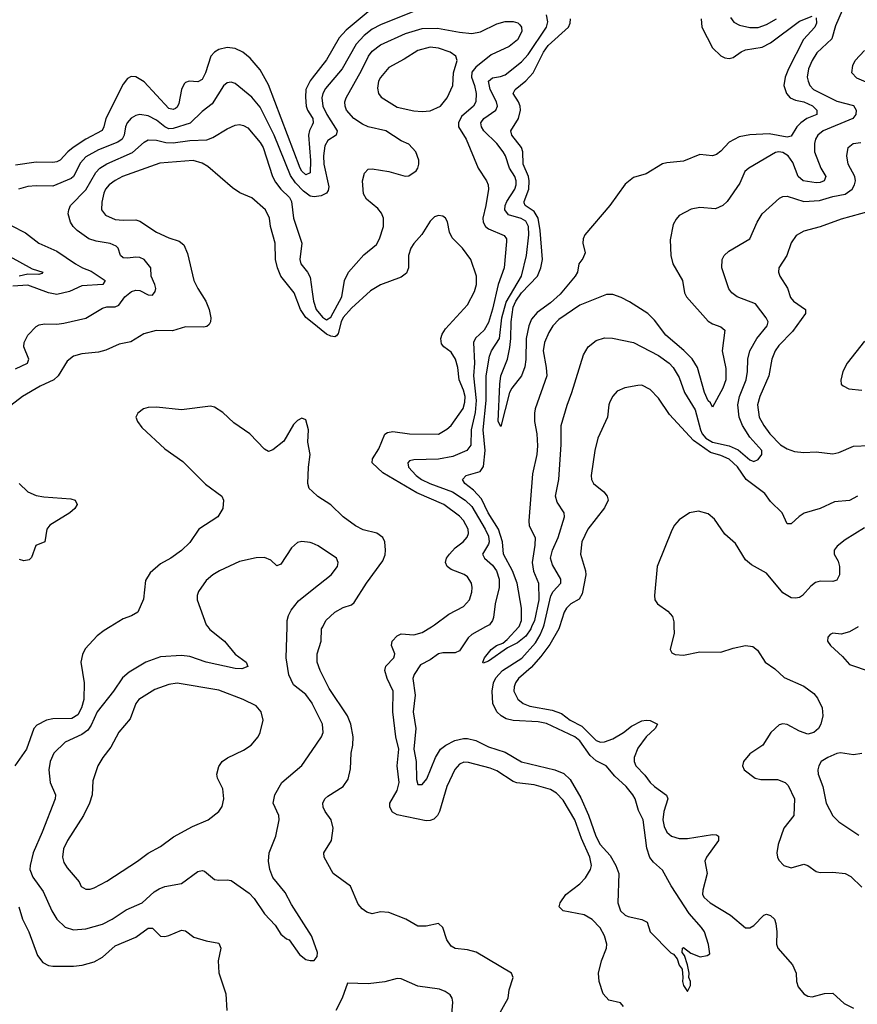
# Model space of a CAD drawing. Header units: inches. Extents: x 1694797 to 1849917, y 907313 to 1017959.
# Tile 45 of 256: x 1728591 to 1732628, y 928180 to 932926. Entities that reach past the tile are written whole.
import ezdxf

# ---------------------------------------------------------------- set-up
doc = ezdxf.new("R2010")
doc.units = ezdxf.units.IN
doc.header["$MEASUREMENT"] = 0
for name, color, linetype in [('B7922', 7, 'Continuous'), ('B7923', 7, 'Continuous'), ('B7932', 7, 'Continuous'), ('B7933', 7, 'Continuous')]:
    doc.layers.add(name, color=color, linetype=linetype)

msp = doc.modelspace()

# ---------------------------------------------------------------- linework, layer by layer
at = {"layer": 'B7922', "color": 5}
for points, elevation in [([(1729026.4, 930000), (1728997.7, 929982.3), (1728964.1, 929955.9), (1728906.4, 929893.6), (1728893.1, 929866.9), (1728885.8, 929830), (1728901.6, 929730), (1728900.1, 929650), (1728889.1, 929610), (1728870, 929576.3), (1728841.9, 929558.1), (1728750, 929555.6), (1728720.4, 929550), (1728673.5, 929526.5), (1728659, 929510), (1728623.6, 929410), (1728566.7, 929330)], 820), ([(1729497.8, 930000), (1729507.3, 929987.3), (1729577.6, 929930), (1729630, 929868.4), (1729682.8, 929830), (1729690, 929808.7), (1729662, 929798), (1729630, 929799.1), (1729489.5, 929830), (1729410, 929856.8), (1729370, 929861.6), (1729270, 929854.4), (1729199.3, 929830), (1729118, 929782), (1729086.6, 929753.4), (1729042.6, 929690), (1728963.3, 929590), (1728934.9, 929525.1), (1728918.9, 929501.1), (1728890, 929480.4), (1728810, 929443.1), (1728755.8, 929390), (1728737.2, 929350), (1728730.2, 929310), (1728737.8, 929250), (1728763.2, 929190), (1728761.8, 929170), (1728699.5, 929010), (1728655, 928910), (1728640.5, 928850), (1728639.8, 928830), (1728653.5, 928793.5), (1728704, 928724), (1728745.2, 928630), (1728769.3, 928590), (1728810, 928552.2), (1728850, 928539.3), (1728910, 928543.7), (1728990, 928565.8), (1729036.1, 928590), (1729104.1, 928635.9), (1729180.4, 928670), (1729238.3, 928721.7), (1729262.9, 928737.1), (1729290, 928747.8), (1729370, 928762), (1729450, 928820.3), (1729470, 928825.3), (1729481.7, 928821.7), (1729530, 928782.4), (1729550, 928778), (1729590, 928780.9), (1729610, 928777.4), (1729696.4, 928716.4), (1729721.1, 928690), (1729770, 928615.5), (1729822.3, 928562.3), (1729850, 928518), (1729876, 928496), (1729890, 928491), (1729939.9, 928419.9), (1729970, 928396.4), (1729990, 928390.6), (1730000, 928391)], 840), ([(1730000, 929631.2), (1729970, 929673), (1729910, 929719.8), (1729888, 929767.9), (1729875.4, 929850), (1729879.5, 930000)], 840), ([(1730000, 928501.5), (1729996.9, 928510), (1729901, 928661), (1729870, 928719.5), (1729811.5, 928791.5), (1729796.5, 928830), (1729789.8, 928870), (1729792.8, 928910), (1729825.4, 928990), (1729841.1, 929070), (1729839.1, 929090), (1729812.7, 929150), (1729821.2, 929190), (1729853.6, 929250), (1729950, 929330.5), (1730000, 929403.2)], 840), ([(1728586.3, 928650), (1728604.7, 928590), (1728635.3, 928530), (1728676.1, 928416.1), (1728702, 928382), (1728730, 928366.9), (1728750, 928363.2), (1728850, 928363.5), (1728891.4, 928368.6), (1728950, 928385.2), (1728990, 928406.9), (1729050, 928462.7), (1729150, 928504), (1729210, 928547.5), (1729230, 928546.7), (1729270, 928508), (1729290, 928506.2), (1729310, 928511.3), (1729370, 928537.6), (1729390, 928533.8), (1729430, 928504.2), (1729490, 928485.8), (1729550, 928474.6), (1729559.7, 928450), (1729547.2, 928390), (1729550, 928331.3), (1729584.6, 928230), (1729588.5, 928150)], 820)]:
    msp.add_lwpolyline(points, dxfattribs=dict(at, elevation=elevation))
at = {"layer": 'B7922', "color": 5, "elevation": 860}
msp.add_lwpolyline([(1729350, 929727.6), (1729310, 929721.4), (1729241.7, 929698.3), (1729164.5, 929650), (1729150.2, 929630), (1729123, 929557), (1729068.3, 929491.7), (1729030, 929419.7), (1728991.6, 929370), (1728967.7, 929330), (1728943.4, 929256.6), (1728939.2, 929190), (1728927.1, 929150), (1728897.8, 929090), (1728820.6, 928970), (1728801.8, 928930), (1728797.5, 928890), (1728803.8, 928863.8), (1728818.7, 928838.7), (1728877.1, 928770), (1728887.6, 928747.6), (1728910, 928735.5), (1728930, 928734.9), (1728950, 928741.6), (1729010, 928773.1), (1729158.3, 928870), (1729210, 928909.2), (1729270, 928941.5), (1729332.3, 928987.7), (1729423.1, 929036.9), (1729499.6, 929070), (1729551.1, 929110), (1729567.1, 929132.9), (1729574.8, 929170), (1729570, 929219.3), (1729543.9, 929270), (1729541.5, 929290), (1729550, 929326.8), (1729566, 929350), (1729591.5, 929368.5), (1729670, 929404.7), (1729706.3, 929430), (1729740.4, 929470), (1729750, 929490.7), (1729763.4, 929550), (1729753.8, 929590), (1729730, 929618.4), (1729668.4, 929650), (1729550, 929694.3)], close=True, dxfattribs=at)
at = {"layer": 'B7923', "color": 5}
for points, elevation in [([(1730000, 932418), (1729987.5, 932392.5), (1729983.5, 932370), (1729992.9, 932247.1), (1729990, 932187.8), (1729970, 932179.2), (1729950, 932196.1), (1729942.3, 932210), (1729790, 932612.9), (1729750, 932684.7), (1729701.2, 932741.2), (1729666.2, 932770), (1729630, 932787.4), (1729590, 932793.1), (1729550, 932782.5), (1729529.7, 932770.3), (1729511.9, 932750), (1729485.5, 932670), (1729470, 932638.3), (1729450, 932627), (1729407.7, 932630), (1729390, 932624.1), (1729383.2, 932616.8), (1729370.6, 932589.4), (1729358, 932522), (1729350, 932504.2), (1729341.6, 932498.4), (1729330, 932493), (1729310, 932498.4), (1729190, 932627.3), (1729150, 932651.6), (1729128, 932652), (1729110, 932643.5), (1729090, 932616.3), (1729005.1, 932450), (1728996.6, 932410), (1728988, 932392), (1728910, 932351.1), (1728847.6, 932310), (1728822.3, 932290), (1728785, 932250), (1728770, 932241.6), (1728750, 932238.3), (1728670, 932239.7), (1728570, 932225.2)], 720), ([(1730000, 932074.4), (1729990, 932076.4), (1729959.2, 932099.2), (1729920.5, 932140.5), (1729896.2, 932176.2), (1729818, 932370), (1729750, 932504.1), (1729710, 932553), (1729630, 932618.9), (1729610, 932626), (1729590, 932622.4), (1729572.6, 932607.4), (1729518.9, 932521.1), (1729470, 932484.6), (1729412.7, 932427.3), (1729330, 932402.1), (1729310, 932401.1), (1729290, 932410.8), (1729250, 932441.8), (1729210, 932462.6), (1729170.2, 932469.8), (1729150, 932464.6), (1729128.1, 932451.9), (1729108.6, 932430), (1729100.5, 932410), (1729094.4, 932370), (1729083.9, 932350), (1729063.2, 932336.8), (1728970, 932299.5), (1728910, 932265.4), (1728883.4, 932236.6), (1728850.6, 932170), (1728838.6, 932161.4), (1728750, 932124.2), (1728670, 932126.3), (1728630, 932122.5), (1728584.9, 932110)], 740), ([(1730000, 932643.9), (1729990, 932631.1), (1729970.5, 932590), (1729967.7, 932552.3), (1729971.2, 932510), (1729977.6, 932490), (1730000, 932454.8)], 720), ([(1728570, 931244), (1728628.2, 931270), (1728635.1, 931290), (1728610.2, 931349.8), (1728611.6, 931370), (1728630, 931405.7), (1728670, 931446.9), (1728684.5, 931455.5), (1728710, 931461), (1728770, 931459.3), (1728804, 931464), (1728910, 931488), (1728990, 931536.5), (1729010, 931542.6), (1729050, 931542.2), (1729068.9, 931551.1), (1729096.8, 931590), (1729130, 931616.6), (1729150, 931623.4), (1729170, 931620.4), (1729210, 931600.6), (1729230, 931598.7), (1729243.5, 931616.5), (1729246, 931630), (1729241.5, 931650), (1729224.2, 931690), (1729223.1, 931730), (1729190, 931770.3), (1729170, 931780.2), (1729150, 931782.2), (1729110, 931776.9), (1729090, 931778.9), (1729077, 931790), (1729065.3, 931825.3), (1729055.3, 931835.3), (1729027.2, 931847.2), (1728958.5, 931858.5), (1728924.2, 931870), (1728868, 931910), (1728847.5, 931930), (1728835.2, 931950), (1728824.3, 931990), (1728827, 932010), (1728836.1, 932030), (1728910, 932107.1), (1728956.8, 932190), (1728976.8, 932210), (1729010, 932231.2), (1729134.3, 932285.7), (1729190, 932336.8), (1729210, 932346.7), (1729250, 932346.4), (1729294.2, 932334.2), (1729330, 932332.1), (1729410, 932344.5), (1729492.9, 932347.1), (1729522.2, 932357.8), (1729590, 932400.3), (1729630, 932418.2), (1729650, 932420.8), (1729670, 932417.1), (1729690, 932405), (1729750, 932334.6), (1729764.8, 932310), (1729809.9, 932170.1), (1729823.4, 932143.4), (1729849.3, 932109.3), (1729890.4, 932070), (1729900.7, 932050), (1729910.9, 931970), (1729950.9, 931850), (1729941.4, 931770), (1729946, 931750), (1729977.4, 931710), (1729990, 931685.4), (1730000, 931615.1)], 760), ([(1730000, 931466.6), (1729970.4, 931490.4), (1729944.7, 931530), (1729914.3, 931610), (1729849.4, 931689.4), (1729832.7, 931730), (1729823.2, 931770), (1729821.5, 931850), (1729799.8, 931930), (1729794.6, 931970), (1729774.8, 932010), (1729710, 932067.6), (1729652.5, 932092.5), (1729616.5, 932116.5), (1729498.2, 932218.2), (1729470, 932234.9), (1729427.5, 932247.5), (1729265.3, 932234.7), (1729086.3, 932170), (1729050, 932151.7), (1729021.3, 932130), (1729004.7, 932110), (1728995.9, 932090), (1728986.5, 932046.5), (1728985.4, 932010), (1729003.7, 931983.7), (1729050, 931963.8), (1729090, 931959.6), (1729150, 931961.1), (1729170, 931955), (1729250, 931901.9), (1729310, 931874.6), (1729358.6, 931858.6), (1729381.5, 931841.5), (1729399.8, 931799.8), (1729429.2, 931670), (1729448.7, 931630), (1729487.2, 931570), (1729503.2, 931530), (1729511.2, 931488.8), (1729510.2, 931469.8), (1729503.6, 931456.4), (1729492.9, 931447.1), (1729476.1, 931443.9), (1729390, 931445.9), (1729327, 931427), (1729247.6, 931427.6), (1729188.2, 931411.8), (1729126.2, 931373.8), (1729070, 931361.6), (1729006.1, 931333.9), (1728970, 931323.6), (1728890, 931315.7), (1728850, 931305.3), (1728819, 931281), (1728775.8, 931210), (1728754.3, 931190), (1728690, 931159.8), (1728604.2, 931110), (1728526.3, 931050)], 780), ([(1728550, 931935), (1728618.9, 931898.9), (1728682.8, 931850), (1728770, 931810.9), (1728859.5, 931750), (1728893.7, 931730), (1728934.6, 931714.6), (1729002.3, 931670), (1728990.7, 931650), (1728890, 931642.8), (1728830, 931616.6), (1728770, 931601.7), (1728730, 931609.5), (1728630, 931646.2), (1728558.2, 931641.8)], 740), ([(1728494.3, 931810), (1728650, 931725), (1728702, 931710), (1728697.6, 931702.4), (1728682.4, 931697.6), (1728630, 931699.7), (1728588, 931690)], 720), ([(1730000, 930653.5), (1729986.5, 930666.5), (1729979.3, 930690), (1729982, 930770), (1729990.8, 930830), (1729980.3, 930890), (1729983.5, 930950), (1729970, 930997.2), (1729950, 931006), (1729930, 930995.1), (1729910, 930974.5), (1729864.4, 930895.5), (1729810, 930853.3), (1729790, 930844.7), (1729770, 930855.4), (1729699.7, 930930), (1729622.5, 930982.5), (1729570, 931032.2), (1729530, 931058), (1729510, 931064.2), (1729370, 931046.3), (1729250, 931058.9), (1729210, 931056.3), (1729186.8, 931050), (1729160.7, 931030), (1729150.6, 931010), (1729158, 930990), (1729179.9, 930959.9), (1729290, 930857), (1729377.2, 930797.2), (1729487, 930687), (1729564.2, 930630), (1729572.8, 930610), (1729569, 930570), (1729544.9, 930530), (1729454.4, 930470), (1729410, 930406.6), (1729370, 930367.3), (1729319.1, 930330), (1729270, 930304), (1729219.3, 930260.7), (1729197.2, 930222.8), (1729187.5, 930132.5), (1729159.5, 930070), (1729130, 930052.8), (1729090, 930039.1), (1729026.4, 930000)], 820), ([(1728587.5, 930690), (1728630, 930650.8), (1728670, 930633.3), (1728706.6, 930626.6), (1728836.5, 930616.5), (1728857.6, 930610), (1728867.4, 930590), (1728856.9, 930570), (1728831.6, 930550), (1728735.6, 930490), (1728721.9, 930470), (1728711.5, 930410), (1728667.9, 930392.1), (1728646.8, 930333.2), (1728636.6, 930323.4), (1728610, 930317.7), (1728590, 930324.3)], 780), ([(1730000, 930402.6), (1729990, 930406.9), (1729950, 930411.5), (1729930, 930406), (1729900.2, 930379.8), (1729850, 930301.2), (1729830, 930294), (1729801.3, 930321.3), (1729770, 930333.7), (1729730, 930332.5), (1729650, 930315.2), (1729553.7, 930270), (1729520.9, 930250), (1729490, 930222.6), (1729453.2, 930170), (1729445.5, 930150), (1729446.5, 930130), (1729490.2, 930010), (1729497.8, 930000)], 840), ([(1729879.5, 930000), (1729880.3, 930030), (1729885.6, 930054.4), (1729899.3, 930080.7), (1729934.2, 930125.8), (1730000, 930177.7)], 840)]:
    msp.add_lwpolyline(points, dxfattribs=dict(at, elevation=elevation))
at = {"layer": 'B7932', "color": 5}
for points, elevation in [([(1730878.5, 928090), (1730945.1, 928210), (1730949.7, 928250), (1730969.7, 928310), (1730961.3, 928330), (1730790.7, 928430.7), (1730750, 928443.5), (1730690, 928448.7), (1730670, 928459.7), (1730649.5, 928490.5), (1730630.7, 928550.7), (1730610, 928569.6), (1730550, 928556.1), (1730510, 928556.8), (1730451.6, 928590), (1730370, 928622.2), (1730330, 928625.3), (1730290, 928616.9), (1730264, 928624), (1730240.7, 928640.7), (1730222.4, 928662.4), (1730184.7, 928750), (1730101.6, 928810), (1730058.3, 928890), (1730057.4, 928910), (1730094, 928970), (1730101, 929030), (1730092, 929070), (1730062.8, 929110), (1730053.5, 929130), (1730051.8, 929150), (1730060.9, 929170), (1730076.2, 929183.8), (1730149.7, 929230), (1730174, 929266), (1730184.7, 929315.3), (1730187.9, 929390), (1730196.8, 929430), (1730198.6, 929470), (1730187, 929530), (1730170.5, 929570), (1730082.3, 929702.3), (1730038.9, 929790), (1730023.8, 929830), (1730023.8, 929870), (1730043.2, 929930), (1730046.2, 929990), (1730051.3, 930000)], 820), ([(1731500.7, 928170), (1731487.3, 928187.3), (1731430, 928200.7), (1731403, 928230), (1731384.4, 928290), (1731381.5, 928330), (1731394.6, 928390), (1731419, 928450), (1731420.5, 928470), (1731409.3, 928510), (1731388.4, 928548.4), (1731350, 928588.4), (1731311.9, 928611.9), (1731211.1, 928631.1), (1731191.8, 928650), (1731195.8, 928670), (1731222.6, 928710), (1731290, 928760.2), (1731318.2, 928790), (1731341.7, 928830), (1731346.4, 928850), (1731338.8, 928890), (1731298.6, 928978.6), (1731266.8, 929070), (1731210, 929164.5), (1731178.3, 929198.3), (1731150, 929215.9), (1731070, 929237.9), (1730987.4, 929247.4), (1730970, 929253.9), (1730890, 929304.9), (1730858.1, 929318.1), (1730753.8, 929346.2), (1730732.3, 929347.7), (1730710, 929338.5), (1730688.4, 929311.7), (1730649.5, 929230), (1730614.7, 929110), (1730604, 929090), (1730586.6, 929073.4), (1730570, 929066.4), (1730550, 929065.1), (1730410, 929094), (1730386.9, 929106.9), (1730375.4, 929130), (1730375.5, 929150), (1730409.9, 929210), (1730420.1, 929250), (1730410.9, 929330), (1730419, 929410), (1730403.1, 929470), (1730389.9, 929590.1), (1730391.1, 929690), (1730362.4, 929750), (1730350.5, 929790), (1730356, 929810), (1730394.5, 929850), (1730397.7, 929862.3), (1730399.3, 929870), (1730382.6, 929910), (1730385.6, 929930), (1730410, 929956.6), (1730430, 929965.2), (1730490, 929961.5), (1730530, 929972.2), (1730575, 930000)], 780), ([(1730836.3, 930000), (1730770, 929963.5), (1730753.2, 929946.7), (1730710, 929883.5), (1730690, 929874.8), (1730630, 929875.1), (1730610, 929869.1), (1730570, 929841.4), (1730522.9, 929817.1), (1730492.2, 929770), (1730485.4, 929750), (1730496.8, 929670), (1730488, 929590), (1730499.4, 929510), (1730491, 929410), (1730501.7, 929350), (1730504, 929264.1), (1730510, 929239.5), (1730530, 929239.7), (1730553.1, 929266.9), (1730594.7, 929370), (1730618.4, 929410), (1730645.3, 929430), (1730688.9, 929451.1), (1730730, 929461.8), (1730750, 929461.5), (1730790, 929451.6), (1730850, 929421.2), (1730930, 929395.4), (1731010, 929348.9), (1731170, 929309.9), (1731213.4, 929293.4), (1731243.4, 929263.4), (1731295.4, 929175.4), (1731332.1, 929092.1), (1731368.5, 928990), (1731388.4, 928950), (1731436.7, 928896.7), (1731464.6, 928850), (1731478.4, 928810), (1731473.2, 928670), (1731486, 928630), (1731508.7, 928610), (1731523.3, 928603.3), (1731590, 928589.7), (1731615.7, 928575.7), (1731630, 928529.8), (1731730, 928428.2), (1731742, 928422), (1731759.5, 928399.5), (1731768.8, 928368.8), (1731784.5, 928350), (1731788, 928310), (1731785.1, 928290), (1731789.7, 928270), (1731810, 928242), (1731824.9, 928270), (1731824, 928290), (1731816, 928310), (1731817.3, 928330), (1731810.5, 928370.5), (1731794.8, 928414.8), (1731784, 928430), (1731786, 928450), (1731790, 928454), (1731826, 928426), (1731870.7, 928409.3), (1731904.7, 928415.3), (1731916.9, 928423.1), (1731911.1, 928468.9), (1731891, 928529), (1731877.3, 928550), (1731818, 928618), (1731731.5, 928751.5), (1731690, 928826), (1731645.7, 928865.7), (1731627.9, 928887.9), (1731613.5, 928933.5), (1731596.1, 929070), (1731574.1, 929114.1), (1731556.8, 929170), (1731546.2, 929190), (1731513.6, 929230), (1731459.4, 929279.4), (1731417.1, 929330), (1731370, 929354.4), (1731339.9, 929379.9), (1731290, 929449.5), (1731267.4, 929470), (1731130, 929534.3), (1731090, 929541.6), (1730969, 929549), (1730936.4, 929556.4), (1730911.1, 929570), (1730890.9, 929590), (1730870.6, 929630.5), (1730868.3, 929690), (1730875.2, 929730), (1730885.3, 929754.7), (1730917.9, 929790), (1731011.4, 929848.6), (1731076.9, 929923.1), (1731099.4, 929960.6), (1731115.1, 930000)], 760), ([(1731058.4, 930000), (1731054.1, 929990), (1731030, 929954.5), (1730990, 929922.1), (1730942, 929898), (1730850, 929834.3), (1730824.7, 929824.7), (1730822.9, 929830), (1730831.5, 929850), (1730862.8, 929890), (1730889.8, 929910), (1730918.8, 929921.2), (1730940.9, 929939.1), (1730996.8, 930000)], 740), ([(1731192.8, 930000), (1731189.6, 929990), (1731145.7, 929914.3), (1731103.3, 929856.7), (1731056.6, 929803.4), (1730995.5, 929750), (1730980.5, 929730), (1730973.5, 929710), (1730973, 929690), (1730991.6, 929651.6), (1731017.3, 929630), (1731050, 929617.7), (1731157.3, 929597.3), (1731202.6, 929582.6), (1731244.2, 929550), (1731300.2, 929520.2), (1731370, 929452.5), (1731390, 929444.3), (1731410, 929444.9), (1731450, 929460.1), (1731500.5, 929490), (1731539, 929521), (1731590, 929546.1), (1731610, 929550.6), (1731630, 929548), (1731664.9, 929530), (1731654.5, 929510), (1731610, 929469.3), (1731570, 929414.8), (1731552.3, 929370), (1731552.7, 929350), (1731560.7, 929330), (1731604.6, 929284.6), (1731630.2, 929250), (1731650.1, 929230.1), (1731708.5, 929188.5), (1731715, 929170), (1731696.2, 929110), (1731690.8, 929070), (1731697.5, 929037.5), (1731710, 929010.3), (1731733.4, 928990), (1731770, 928979.1), (1731810, 928979.9), (1731930, 928999.3), (1731950, 928996.9), (1731958.7, 928990), (1731958.6, 928970), (1731902, 928890), (1731893.7, 928870), (1731904.6, 928810), (1731882.9, 928730), (1731882.7, 928710), (1731890, 928695.5), (1731919.8, 928670), (1732017.3, 928610), (1732090, 928548.9), (1732110, 928549.5), (1732130, 928560.4), (1732177.4, 928610), (1732190, 928615), (1732210, 928608.4), (1732228.4, 928590), (1732236.2, 928570), (1732240.2, 928530), (1732238.2, 928470), (1732244.6, 928450), (1732315.4, 928370), (1732332.8, 928330), (1732335.9, 928290), (1732343.7, 928263.7), (1732370, 928230.3), (1732390, 928219.6), (1732410, 928216.5), (1732470, 928232.9), (1732510, 928233.4), (1732564.8, 928184.8), (1732610, 928161.4)], 780), ([(1731744.2, 930000), (1731745.2, 929970), (1731726.7, 929890), (1731734, 929874), (1731750, 929865.7), (1731790, 929863.2), (1731870, 929878.9), (1731970, 929878), (1732030, 929897.7), (1732090, 929909.4), (1732124.9, 929904.9), (1732146.8, 929886.8), (1732184.2, 929830), (1732230, 929797.4), (1732275, 929755), (1732370, 929714), (1732418, 929678), (1732436.1, 929656.1), (1732458.4, 929610), (1732462, 929570), (1732453.1, 929530), (1732440.9, 929510), (1732419.5, 929490), (1732390, 929482.6), (1732350, 929496.3), (1732290, 929528.2), (1732270, 929531.8), (1732251.9, 929528.1), (1732211.8, 929490), (1732172.2, 929430), (1732110, 929387.8), (1732078.9, 929350), (1732075.6, 929330), (1732082.6, 929310), (1732135.8, 929270), (1732163.1, 929263.1), (1732244.2, 929264.2), (1732281.3, 929250), (1732294.3, 929234.3), (1732325.5, 929170), (1732322.2, 929090), (1732274.1, 929030), (1732247.1, 928950), (1732240.2, 928910), (1732242.8, 928890), (1732250, 928875.5), (1732274.4, 928850), (1732310, 928837.2), (1732370, 928855), (1732390, 928849.3), (1732430, 928820.5), (1732450, 928815.9), (1732510, 928816.4), (1732570.4, 928810), (1732596.7, 928796.7), (1732650, 928745.3)], 820), ([(1732633.2, 930000), (1732590, 929975.1), (1732550, 929965.1), (1732510, 929969.2), (1732497.3, 929962.7), (1732486.8, 929950), (1732484.9, 929930), (1732499.1, 929910), (1732557.4, 929857.4), (1732590, 929817.6), (1732690, 929784.3)], 840), ([(1730000, 929403.2), (1730046, 929470), (1730053.6, 929490), (1730050.6, 929530), (1730000.8, 929630), (1730000, 929631.2)], 840), ([(1732650, 929388.4), (1732610, 929382), (1732548, 929392), (1732530, 929388.9), (1732487, 929370), (1732454.9, 929350), (1732442.3, 929330), (1732438.3, 929310), (1732440.3, 929290), (1732462.3, 929230), (1732478.3, 929150), (1732510, 929088.4), (1732539.5, 929059.5), (1732635.3, 928995.3)], 840), ([(1730000, 928391), (1730010, 928391.3), (1730024, 928410), (1730026, 928430), (1730000, 928501.5)], 840), ([(1730672.5, 928112.5), (1730678.3, 928190), (1730675.1, 928210), (1730665.6, 928225.6), (1730642.2, 928242.2), (1730613.8, 928253.8), (1730510, 928267.7), (1730430, 928303.1), (1730410, 928304.4), (1730350, 928288.6), (1730270, 928279.2), (1730170, 928282), (1730145.7, 928210), (1730114, 928150)], 840)]:
    msp.add_lwpolyline(points, dxfattribs=dict(at, elevation=elevation))
at = {"layer": 'B7933', "color": 5}
for points, elevation in [([(1730510, 932973.3), (1730330, 932902.5), (1730290, 932880.4), (1730250.3, 932849.7), (1730211.8, 932808.2), (1730144.3, 932690), (1730065.3, 932594.7), (1730052.2, 932570), (1730047.8, 932550), (1730052.3, 932510), (1730071.4, 932470), (1730121.7, 932390), (1730116, 932370), (1730075.4, 932344.6), (1730062.2, 932317.8), (1730055.3, 932270), (1730056.6, 932230), (1730080, 932120), (1730077.2, 932102.8), (1730069.4, 932090.6), (1730043.4, 932076.6), (1730010, 932072.4), (1730000, 932074.4)], 740), ([(1730270, 932965), (1730163.7, 932876.3), (1730130, 932839.5), (1730070, 932733.2), (1730000, 932643.9)], 720), ([(1730996.8, 930000), (1730998.3, 930001.7), (1731009.9, 930030), (1731009.3, 930089.2), (1730988.6, 930210), (1730966.9, 930270), (1730923.4, 930350), (1730917.5, 930410), (1730898.1, 930470), (1730848.3, 930550), (1730817.1, 930617.1), (1730778.9, 930658.9), (1730736.5, 930690), (1730724.4, 930710), (1730742.6, 930730), (1730810, 930748.3), (1730826.7, 930773.3), (1730834.2, 930850), (1730824, 930950), (1730839.6, 931090), (1730839.5, 931210), (1730855.9, 931304.1), (1730864.2, 931330), (1730903.5, 931390), (1730915.5, 931490), (1730935.6, 931564.4), (1731009, 931690), (1731033.9, 931790), (1731045, 931890), (1731042.6, 931930), (1731030, 931954.5), (1731008.1, 931968.1), (1730946.3, 931986.3), (1730929.2, 932009.2), (1730931.1, 932030), (1730939.3, 932050), (1730976.9, 932110), (1730983.8, 932130), (1730984.2, 932150), (1730977.3, 932170), (1730951.7, 932210), (1730932.9, 932270), (1730921.5, 932290), (1730890.5, 932330), (1730828.7, 932390), (1730816.1, 932410), (1730813.2, 932430), (1730828.4, 932450), (1730885, 932490), (1730894.3, 932510), (1730889.4, 932530), (1730857.7, 932590), (1730850.5, 932630), (1730870, 932646.7), (1730907.6, 932652.4), (1730930, 932661.1), (1731010, 932722.9), (1731041.7, 932758.3), (1731129.9, 932890), (1731136.6, 932916.7), (1731130.5, 932950)], 740), ([(1732555, 932970), (1732523.5, 932896.5), (1732505.2, 932834.8), (1732433.6, 932766.4), (1732410.9, 932730), (1732393, 932690), (1732387.4, 932650), (1732390.9, 932630), (1732399, 932610), (1732416.5, 932590), (1732530, 932534), (1732610, 932513.3), (1732623.4, 932490), (1732620.7, 932470), (1732607.2, 932450), (1732463.2, 932390), (1732438.2, 932370), (1732426.6, 932350), (1732421.5, 932330), (1732422.6, 932290), (1732452.1, 932210), (1732476.6, 932170), (1732469.2, 932150), (1732450, 932141.1), (1732430, 932140.4), (1732367.2, 932150), (1732343.4, 932170), (1732317.7, 932237.7), (1732294.3, 932270), (1732270, 932285.9), (1732250, 932289.9), (1732234.1, 932285.9), (1732105.3, 932210), (1732085.7, 932194.2), (1732061.5, 932138.5), (1732000.2, 932050), (1731979.5, 932030), (1731944.8, 932015.2), (1731870, 932020.4), (1731827.6, 932012.4), (1731770, 931982), (1731754.8, 931965.2), (1731741.2, 931938.8), (1731725.4, 931865.4), (1731729.3, 931790), (1731739.7, 931750), (1731786.4, 931670), (1731795.1, 931610), (1731804.3, 931590), (1731910, 931473.8), (1731930, 931459.7), (1731970, 931446.3), (1731990.3, 931430), (1731976.6, 931330), (1731994.2, 931245.8), (1731994.1, 931190), (1731979.8, 931150), (1731930, 931059), (1731920.1, 931080.1), (1731910, 931089.6), (1731891.9, 931130), (1731857.8, 931250), (1731831.8, 931291.8), (1731792, 931332), (1731705.3, 931405.3), (1731650, 931477.6), (1731618.7, 931510), (1731530, 931566.9), (1731490, 931587.2), (1731450, 931602.2), (1731418.9, 931601.1), (1731290, 931550.7), (1731190, 931481.4), (1731160.2, 931450), (1731140.9, 931419.1), (1731120.8, 931370), (1731114.6, 931330), (1731129, 931250), (1731131.1, 931210), (1731075, 931050), (1731071.9, 931030), (1731072.2, 930990), (1731083.3, 930930), (1731087.1, 930872.9), (1731082.7, 930830), (1731062, 930738), (1731044.6, 930510), (1731046, 930486), (1731075.1, 930430), (1731074.1, 930394.1), (1731060.7, 930310), (1731067.9, 930267.9), (1731091.8, 930210), (1731093.4, 930130), (1731071.6, 930030), (1731058.4, 930000)], 740), ([(1730000, 931615.1), (1730006.4, 931570), (1730019.7, 931530), (1730050, 931492.1), (1730070, 931479.4), (1730090, 931492.8), (1730144, 931590), (1730156.4, 931670), (1730174.8, 931710), (1730250, 931793.3), (1730310, 931842.7), (1730325, 931870), (1730344.7, 931930), (1730343.5, 931970), (1730333.9, 931993.9), (1730316.2, 932016.2), (1730262.1, 932062.1), (1730247.7, 932087.7), (1730243.1, 932150), (1730253.4, 932186.6), (1730270, 932206), (1730290, 932207.3), (1730370, 932195.1), (1730448.1, 932171.9), (1730466.4, 932173.6), (1730501.7, 932198.3), (1730510.5, 932210), (1730514.9, 932230), (1730514.4, 932250), (1730499.5, 932290), (1730465.8, 932325.8), (1730430, 932342.4), (1730354.9, 932390), (1730270, 932409.5), (1730242.6, 932422.6), (1730201.5, 932450), (1730166.7, 932490), (1730158.8, 932510), (1730158.1, 932530), (1730164.1, 932550), (1730238.5, 932681.5), (1730271.2, 932750), (1730290, 932774.9), (1730330, 932804.5), (1730450, 932860.4), (1730530, 932884.1), (1730604.9, 932884.9), (1730710, 932865.8), (1730770, 932860.6), (1730812, 932868), (1730890, 932906.2), (1730930, 932917.2), (1730970, 932918.3), (1730991.7, 932911.7), (1731002, 932902), (1731009.8, 932890), (1731011.3, 932870), (1730990, 932828.7), (1730950, 932796.8), (1730863.7, 932756.3), (1730790, 932696.9), (1730770, 932673), (1730768.6, 932650), (1730783.3, 932610), (1730791.5, 932570), (1730789.4, 932530), (1730777.8, 932510), (1730720.8, 932459.2), (1730705.8, 932430), (1730706.6, 932410), (1730742.1, 932350), (1730800.3, 932210), (1730840.3, 932150), (1730848.9, 932130), (1730849.8, 932110), (1730838.2, 932030), (1730823.2, 931970), (1730824.9, 931950), (1730836.2, 931930), (1730850, 931919.1), (1730925.8, 931885.8), (1730936.8, 931870), (1730937.7, 931857.7), (1730925.9, 931730), (1730897.7, 931650), (1730870, 931530.3), (1730850, 931467.4), (1730830, 931430.2), (1730788.3, 931391.7), (1730778.5, 931370), (1730782.3, 931270), (1730777.5, 931210), (1730791.6, 931090), (1730786.5, 931033.5), (1730766.7, 930950), (1730764.7, 930875.3), (1730746, 930850), (1730679.1, 930820.9), (1730610, 930808.4), (1730490, 930804.1), (1730470, 930799.6), (1730461, 930790), (1730465.2, 930770), (1730502, 930730), (1730527.9, 930710), (1730568.2, 930690), (1730676.3, 930650), (1730738.5, 930610), (1730770, 930579.3), (1730835, 930470), (1730850, 930436.1), (1730853.2, 930410), (1730850, 930398.3), (1730821.4, 930350), (1730831.2, 930330), (1730870, 930296.7), (1730888.9, 930270), (1730901.1, 930230), (1730902.1, 930190), (1730882.2, 930110), (1730875.2, 930044.8), (1730870.4, 930029.6), (1730854.5, 930010), (1730836.3, 930000)], 760), ([(1732430, 932934.9), (1732431, 932910), (1732423.2, 932890), (1732368.3, 932831.7), (1732296.5, 932690), (1732280.1, 932650), (1732274.9, 932610), (1732287.5, 932570), (1732305.3, 932550), (1732330, 932539.1), (1732370, 932530.1), (1732411.7, 932511.7), (1732434, 932490), (1732433.8, 932470), (1732385.4, 932450), (1732355.7, 932430), (1732337.5, 932410), (1732310, 932365.2), (1732290, 932360.9), (1732203.9, 932376.1), (1732110, 932372.2), (1732058.6, 932361.4), (1732010, 932336.8), (1731970, 932292.2), (1731950, 932277.2), (1731930, 932270.8), (1731870, 932276.4), (1731790, 932244.7), (1731710, 932237.2), (1731690, 932231.1), (1731610, 932183.1), (1731550, 932165.6), (1731510, 932134.2), (1731435.3, 932030), (1731314.8, 931890), (1731306.4, 931870), (1731304.8, 931850), (1731317.2, 931802.8), (1731304.9, 931775.1), (1731286.4, 931750), (1731279, 931710), (1731268.6, 931690), (1731196.7, 931603.3), (1731150, 931562.1), (1731084.7, 931515.3), (1731057.9, 931482.1), (1731045, 931450), (1731031.5, 931390), (1731031.1, 931288.9), (1731026.2, 931253.8), (1731010, 931209.4), (1730963.1, 931150), (1730952.4, 931130), (1730910, 930966), (1730897.6, 930990), (1730905, 931170), (1730910, 931210.4), (1730941.6, 931290), (1730953.2, 931346.8), (1730958.8, 931390), (1730960.4, 931470), (1730970, 931540.2), (1730982.9, 931570), (1731010, 931610), (1731087.4, 931690), (1731103.1, 931730), (1731110.3, 931770), (1731100.2, 931910), (1731089.2, 931970), (1731070, 932002.6), (1731027.4, 932030), (1731022.9, 932042.9), (1731021.7, 932050), (1731044.5, 932110), (1731047.2, 932150), (1731043.7, 932170), (1731018.3, 932230), (1731015.9, 932290), (1731009.5, 932310), (1730963.4, 932370), (1730958.8, 932390), (1730994.8, 932450), (1731004.2, 932490), (1731003.7, 932510), (1730995.8, 932530), (1730969.1, 932570), (1730979.6, 932590), (1731030, 932631.5), (1731066.2, 932670), (1731115.5, 932770), (1731138.4, 932801.6), (1731235.7, 932890), (1731244, 932910), (1731245.3, 932930)], 720), ([(1731876.4, 932930), (1731879.1, 932890), (1731930.4, 932790.4), (1731970, 932752.9), (1731990, 932742.1), (1732010, 932739.1), (1732030, 932745), (1732067.8, 932772.2), (1732090, 932781), (1732170, 932793.9), (1732210, 932814.5), (1732350, 932919.3), (1732410, 932944.2)], 720), ([(1732016.8, 932936.8), (1732033.9, 932913.8), (1732060.1, 932899.9), (1732110, 932888.5), (1732150, 932889.6), (1732190, 932903.8), (1732238.3, 932930)], 740), ([(1732730, 932599.8), (1732625.4, 932645.4), (1732602.4, 932670), (1732606.2, 932706.2), (1732618, 932730), (1732662.8, 932777.2)], 760), ([(1730000, 932454.8), (1730003.1, 932450), (1730005.9, 932430), (1730000, 932418)], 720), ([(1731115.1, 930000), (1731119.1, 930010), (1731150.4, 930149.6), (1731162.6, 930170), (1731198.5, 930210), (1731199.5, 930230), (1731158.7, 930298.7), (1731149.5, 930330), (1731158.9, 930370), (1731185.5, 930430), (1731217.5, 930530), (1731215.3, 930550), (1731181.2, 930601.2), (1731172.9, 930630), (1731189.6, 930710.4), (1731201.5, 930878.5), (1731201.4, 930970), (1731229.1, 931069.1), (1731252.7, 931130), (1731309.2, 931310.8), (1731330.3, 931350), (1731370, 931380.5), (1731410, 931392.4), (1731448.9, 931391.1), (1731550, 931370.9), (1731670, 931307.4), (1731721.6, 931270), (1731740.7, 931250), (1731770, 931201.1), (1731795.8, 931130), (1731846.2, 931046.2), (1731871.8, 930950), (1731881, 930930), (1731898.4, 930910), (1731930, 930890.6), (1732010, 930872.4), (1732053.5, 930853.5), (1732110, 930804.5), (1732130, 930797.2), (1732150, 930806.7), (1732167.5, 930830), (1732168.1, 930850), (1732110, 930914.1), (1732074.9, 930970), (1732059.5, 931010), (1732051.8, 931070), (1732060.1, 931110), (1732093.3, 931190), (1732099.1, 931230), (1732099.8, 931290), (1732109.5, 931330), (1732143.5, 931390), (1732194.3, 931450), (1732198.6, 931470), (1732189.2, 931490), (1732136.8, 931556.8), (1732048.5, 931590), (1732023.1, 931610), (1732008.6, 931628.6), (1731975.3, 931730), (1731977.4, 931770), (1731987, 931790), (1732009.3, 931810.7), (1732110.1, 931869.9), (1732146.2, 931950), (1732170.1, 931989.9), (1732253.3, 932066.7), (1732270, 932074.2), (1732290, 932075), (1732369.9, 932049.9), (1732445.8, 932054.2), (1732510, 932074.1), (1732570, 932085.8), (1732604.2, 932110), (1732615.3, 932130), (1732619.5, 932150), (1732616, 932170), (1732584.2, 932230), (1732578.6, 932270), (1732584.9, 932310), (1732607.7, 932330), (1732645.3, 932334.7)], 760), ([(1732690, 932004.2), (1732550, 931965.2), (1732450, 931927.5), (1732370, 931907.6), (1732333.5, 931886.5), (1732309.4, 931850.6), (1732288, 931790), (1732250.2, 931730), (1732248.1, 931710), (1732254.7, 931690), (1732292.5, 931632.5), (1732306.7, 931586.7), (1732321.5, 931570), (1732378, 931530), (1732379.3, 931510), (1732316.6, 931423.4), (1732250, 931356.2), (1732232.4, 931330), (1732216.6, 931290), (1732201.1, 931210), (1732158, 931110), (1732147.3, 931070), (1732155.5, 931010), (1732177, 930970), (1732206.9, 930930), (1732257.8, 930877.8), (1732290, 930858.1), (1732325.2, 930845.2), (1732370, 930839.8), (1732430, 930843.6), (1732510, 930833), (1732539.4, 930840.6), (1732610, 930870.6), (1732685.9, 930874.1)], 780), ([(1730575, 930000), (1730590, 930009.2), (1730658.8, 930061.2), (1730730, 930098), (1730759, 930130), (1730770, 930166.8), (1730771.4, 930190), (1730768.8, 930210), (1730750, 930240.4), (1730732.6, 930252.6), (1730670, 930275.6), (1730650.8, 930290), (1730642.8, 930310), (1730647.5, 930330), (1730661.8, 930350), (1730690, 930380.1), (1730728.1, 930410), (1730747.3, 930432.7), (1730753.5, 930450), (1730752.5, 930470), (1730730, 930511.9), (1730710, 930532.9), (1730635.3, 930590), (1730505.5, 930645.5), (1730341.8, 930741.8), (1730289.8, 930790), (1730290.6, 930810), (1730322.4, 930857.5), (1730350, 930927.8), (1730363.4, 930936.6), (1730390, 930941.1), (1730470, 930930.1), (1730610, 930929.3), (1730650, 930952.9), (1730670, 930970.2), (1730728, 931052), (1730736.8, 931083.2), (1730737.6, 931110), (1730730, 931140.7), (1730709, 931190), (1730701.9, 931250), (1730691.6, 931290), (1730670, 931323.8), (1730634.8, 931350), (1730624.1, 931364.1), (1730620.7, 931390), (1730627.2, 931410), (1730643.6, 931436.4), (1730748.8, 931551.2), (1730783.6, 931616.4), (1730792.2, 931650), (1730791.8, 931690), (1730765.6, 931770), (1730724.7, 931824.7), (1730674.9, 931874.9), (1730662, 931902), (1730652.4, 931952.4), (1730643.7, 931970), (1730630, 931978.7), (1730610, 931983), (1730590, 931976.9), (1730570, 931955.1), (1730529.3, 931890.7), (1730490, 931847.8), (1730475.6, 931824.4), (1730464.2, 931790), (1730465.4, 931730), (1730455.6, 931704.4), (1730430, 931685.6), (1730330, 931648.2), (1730280.9, 931619.1), (1730190, 931535.1), (1730150, 931490.4), (1730140.2, 931470), (1730126.2, 931413.8), (1730117.2, 931402.8), (1730110, 931398.5), (1730090, 931400.5), (1730070, 931410.3), (1730000, 931466.6)], 780), ([(1732663.6, 931376.4), (1732579.5, 931270), (1732558.7, 931230), (1732548.2, 931188.2), (1732550.7, 931170), (1732560.7, 931160.7), (1732587.7, 931147.7), (1732650, 931141.1)], 820), ([(1732629.5, 930630), (1732590, 930608.4), (1732518.4, 930601.6), (1732449.1, 930570), (1732372.4, 930547.6), (1732347.9, 930532.1), (1732310, 930496.8), (1732290, 930495.8), (1732266, 930550), (1732210, 930603.2), (1732183.1, 930643.1), (1732092.5, 930710), (1732050, 930770.5), (1732010, 930808), (1731970, 930826.2), (1731920.3, 930840.3), (1731837.9, 930897.9), (1731722.8, 931022.8), (1731670, 931102.2), (1731630, 931143.5), (1731590, 931164), (1731570, 931163.5), (1731507.9, 931152.1), (1731470, 931135.6), (1731450, 931112), (1731435.6, 931084.4), (1731430.2, 931070), (1731424.4, 931010), (1731377.2, 930910), (1731362.6, 930850), (1731345, 930730), (1731346.4, 930710), (1731356.5, 930690), (1731405.7, 930650), (1731423.1, 930630), (1731427.4, 930610), (1731410, 930573.6), (1731328.7, 930470), (1731299.8, 930410), (1731294, 930350), (1731318.4, 930270), (1731319.8, 930250), (1731301.4, 930158.6), (1731286.8, 930133.2), (1731247.9, 930110), (1731226.8, 930090), (1731215, 930070), (1731192.8, 930000)], 780), ([(1730051.3, 930000), (1730066.6, 930030), (1730110, 930070.2), (1730150, 930092.2), (1730190, 930106.5), (1730202.4, 930117.6), (1730261.8, 930210), (1730341.6, 930318.4), (1730352.7, 930347.3), (1730354.2, 930370), (1730350.7, 930410), (1730341.5, 930430), (1730311.4, 930451.4), (1730246.7, 930466.7), (1730210, 930486.6), (1730150, 930530.8), (1730090, 930587.7), (1730027.3, 930627.3), (1730000, 930653.5)], 820), ([(1732662.9, 930477.1), (1732570, 930419.8), (1732530.8, 930389.2), (1732517.3, 930370), (1732516.5, 930350), (1732535.7, 930315.7), (1732543, 930290), (1732541.7, 930250), (1732530, 930224.7), (1732510, 930218.8), (1732450, 930219.4), (1732426.9, 930213.1), (1732403.5, 930196.5), (1732364.4, 930150), (1732350, 930141), (1732330, 930137.6), (1732310, 930139.8), (1732270, 930162.9), (1732190, 930258.7), (1732118.8, 930298.8), (1732090, 930322.2), (1732041.1, 930401.1), (1731990, 930446.6), (1731939.3, 930519.3), (1731910, 930544.7), (1731863.1, 930556.9), (1731818.8, 930550), (1731770, 930515.6), (1731747, 930490), (1731733.7, 930466.3), (1731662.8, 930290), (1731650.3, 930150), (1731652.2, 930130), (1731664.4, 930110), (1731715.3, 930075.3), (1731737, 930050), (1731743.4, 930023.4), (1731744.2, 930000)], 820), ([(1730000, 930177.7), (1730091.5, 930250), (1730122.7, 930290), (1730126, 930310), (1730117.2, 930330), (1730030, 930389.7), (1730000, 930402.6)], 840)]:
    msp.add_lwpolyline(points, dxfattribs=dict(at, elevation=elevation))
at = {"layer": 'B7933', "color": 5, "elevation": 780}
msp.add_lwpolyline([(1730570, 932793.8), (1730510, 932778.5), (1730444, 932736), (1730370, 932695.9), (1730330, 932648.2), (1730320.9, 932630), (1730315.8, 932595.8), (1730320.3, 932570), (1730333.1, 932553.1), (1730410, 932505.4), (1730490, 932487.8), (1730530, 932484.6), (1730570, 932487.8), (1730618.5, 932510), (1730651.9, 932550), (1730678.2, 932610), (1730682.5, 932670), (1730699.9, 932730), (1730693.2, 932750), (1730665.4, 932770), (1730610, 932788.7)], close=True, dxfattribs=at)

doc.saveas('drawing.dxf')
